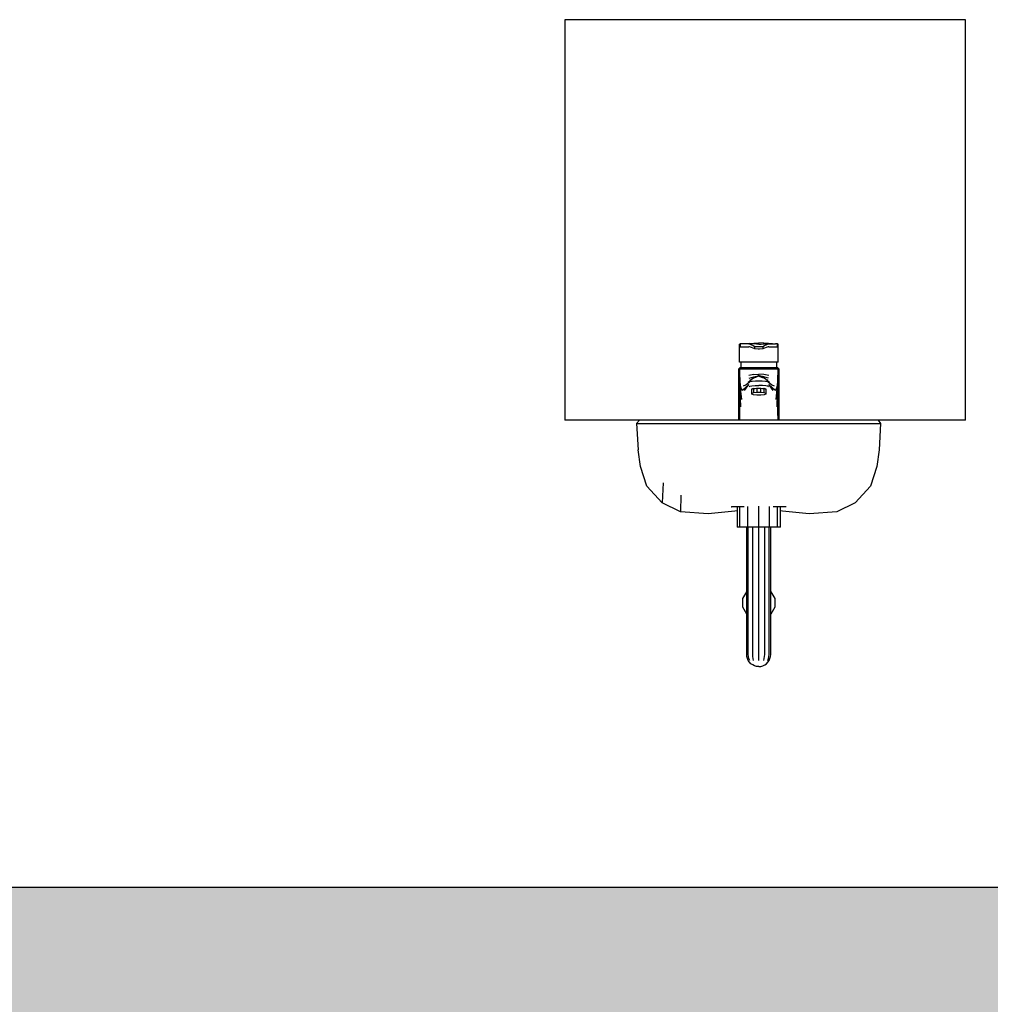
# Model space of a CAD drawing. Header units: metres. Extents: x -1 to 430, y -65 to 31.
# Tile 5 of 36: x 298.75 to 300.2, y -58.48 to -57.01. Entities that reach past the tile are written whole.
import ezdxf

# ---------------------------------------------------------------- set-up
doc = ezdxf.new("R2010")
doc.units = ezdxf.units.M
doc.linetypes.add('CONTINUA', pattern=[0])
doc.layers.add('+++++ CÀLCUL SECCIÓ E', color=7, linetype='CONTINUA', lineweight=25)

msp = doc.modelspace()

# ---------------------------------------------------------------- hatches: boundary and pattern name
at = {"layer": '+++++ CÀLCUL SECCIÓ E', "linetype": 'CONTINUA', "lineweight": 25, "true_color": 0xababab, "transparency": 33554687}
msp.add_hatch(color=253, dxfattribs=at).paths.add_polyline_path([(313.5826, -58.31), (279.9437, -58.31), (279.9437, -58.66), (313.5826, -58.66)])

# ---------------------------------------------------------------- linework, layer by layer
at = {"layer": '+++++ CÀLCUL SECCIÓ E', "color": 7, "linetype": 'CONTINUA', "lineweight": 25, "transparency": 33554687}
for p, q in [((299.5649, -57.01), (299.5649, -57.61)), ((300.1649, -57.01), (299.5649, -57.01)), ((300.1649, -57.61), (300.1649, -57.01)), ((299.841, -57.495), (299.8349, -57.4956)), ((299.841, -57.495), (299.8479, -57.4945)), ((299.8479, -57.4945), (299.8554, -57.494)), ((299.8554, -57.496), (299.8554, -57.494)), ((299.8629, -57.4945), (299.8554, -57.494)), ((299.8698, -57.495), (299.8629, -57.4945)), ((299.8759, -57.4956), (299.8698, -57.495)), ((299.8264, -57.4963), (299.8274, -57.4956)), ((299.8264, -57.523), (299.8264, -57.4963)), ((299.8274, -57.4956), (299.8274, -57.5)), ((299.8274, -57.5), (299.8274, -57.4956)), ((299.8304, -57.4956), (299.8274, -57.4956)), ((299.8274, -57.5), (299.8304, -57.5)), ((299.8404, -57.4956), (299.8304, -57.4956)), ((299.8304, -57.5), (299.8404, -57.5)), ((299.8414, -57.4958), (299.8404, -57.4956)), ((299.8404, -57.4956), (299.8452, -57.4956)), ((299.8414, -57.5), (299.8404, -57.5)), ((299.8414, -57.4958), (299.8446, -57.497)), ((299.8446, -57.501), (299.8414, -57.5)), ((299.8446, -57.497), (299.8468, -57.498)), ((299.8468, -57.502), (299.8446, -57.501)), ((299.8489, -57.4957), (299.8452, -57.4956)), ((299.8468, -57.498), (299.8495, -57.4995)), ((299.8495, -57.503), (299.8468, -57.502)), ((299.8517, -57.4959), (299.8489, -57.4957)), ((299.8495, -57.503), (299.8495, -57.4995)), ((299.8495, -57.4995), (299.8545, -57.4995)), ((299.8545, -57.5035), (299.8495, -57.503)), ((299.8536, -57.4959), (299.8517, -57.4959)), ((299.8549, -57.496), (299.8536, -57.4959)), ((299.8545, -57.4995), (299.8563, -57.4995)), ((299.8563, -57.5035), (299.8545, -57.5035)), ((299.8554, -57.496), (299.8549, -57.496)), ((299.8554, -57.496), (299.8559, -57.496)), ((299.8559, -57.496), (299.8572, -57.4959)), ((299.8563, -57.4995), (299.8613, -57.4995)), ((299.8613, -57.503), (299.8563, -57.5035)), ((299.8572, -57.4959), (299.8591, -57.4959)), ((299.8591, -57.4959), (299.8619, -57.4957)), ((299.8613, -57.4995), (299.864, -57.498)), ((299.8613, -57.4995), (299.8613, -57.503)), ((299.864, -57.502), (299.8613, -57.503)), ((299.8619, -57.4957), (299.8656, -57.4956)), ((299.864, -57.498), (299.8662, -57.497)), ((299.8662, -57.501), (299.864, -57.502)), ((299.8656, -57.4956), (299.8704, -57.4956)), ((299.8662, -57.497), (299.8694, -57.4958)), ((299.8694, -57.5), (299.8662, -57.501)), ((299.8694, -57.4958), (299.8704, -57.4956)), ((299.8704, -57.5), (299.8694, -57.5)), ((299.8704, -57.4956), (299.8804, -57.4956)), ((299.8704, -57.5), (299.8804, -57.5)), ((299.8834, -57.4956), (299.8804, -57.4956)), ((299.8804, -57.5), (299.8834, -57.5)), ((299.8834, -57.5), (299.8834, -57.4956)), ((299.8844, -57.4963), (299.8834, -57.4956)), ((299.8834, -57.5), (299.8834, -57.4956)), ((299.8844, -57.523), (299.8844, -57.4963)), ((299.8274, -57.523), (299.8264, -57.523)), ((299.8303, -57.523), (299.8274, -57.523)), ((299.8284, -57.523), (299.8284, -57.531)), ((299.8349, -57.523), (299.8303, -57.523)), ((299.841, -57.523), (299.8349, -57.523)), ((299.8479, -57.523), (299.841, -57.523)), ((299.8554, -57.523), (299.8479, -57.523)), ((299.8629, -57.523), (299.8554, -57.523)), ((299.8698, -57.523), (299.8629, -57.523)), ((299.8759, -57.523), (299.8698, -57.523)), ((299.8805, -57.523), (299.8759, -57.523)), ((299.8834, -57.523), (299.8805, -57.523)), ((299.8824, -57.531), (299.8824, -57.523)), ((299.8844, -57.523), (299.8834, -57.523)), ((299.8254, -57.533), (299.8274, -57.531)), ((299.8254, -57.61), (299.8254, -57.533)), ((299.8254, -57.533), (299.8265, -57.533)), ((299.8294, -57.533), (299.8265, -57.533)), ((299.8265, -57.533), (299.8265, -57.5398)), ((299.8265, -57.533), (299.8294, -57.533)), ((299.8274, -57.531), (299.8284, -57.531)), ((299.8274, -57.531), (299.8284, -57.531)), ((299.8284, -57.531), (299.8312, -57.531)), ((299.8284, -57.531), (299.8312, -57.531)), ((299.8342, -57.533), (299.8294, -57.533)), ((299.8294, -57.533), (299.8342, -57.533)), ((299.8312, -57.531), (299.8356, -57.531)), ((299.8312, -57.531), (299.8356, -57.531)), ((299.8405, -57.533), (299.8342, -57.533)), ((299.8342, -57.533), (299.8405, -57.533)), ((299.8356, -57.531), (299.8415, -57.531)), ((299.8356, -57.531), (299.8415, -57.531)), ((299.8477, -57.533), (299.8405, -57.533)), ((299.8405, -57.533), (299.8477, -57.533)), ((299.8415, -57.531), (299.8481, -57.531)), ((299.8415, -57.531), (299.8481, -57.531)), ((299.8554, -57.533), (299.8477, -57.533)), ((299.8477, -57.533), (299.8554, -57.533)), ((299.8481, -57.531), (299.8554, -57.531)), ((299.8481, -57.531), (299.8554, -57.531)), ((299.8554, -57.531), (299.8627, -57.531)), ((299.8554, -57.531), (299.8627, -57.531)), ((299.8631, -57.533), (299.8554, -57.533)), ((299.8554, -57.533), (299.8631, -57.533)), ((299.8627, -57.531), (299.8693, -57.531)), ((299.8627, -57.531), (299.8693, -57.531)), ((299.8703, -57.533), (299.8631, -57.533)), ((299.8631, -57.533), (299.8703, -57.533)), ((299.8693, -57.531), (299.8752, -57.531)), ((299.8693, -57.531), (299.8752, -57.531)), ((299.8766, -57.533), (299.8703, -57.533)), ((299.8703, -57.533), (299.8766, -57.533)), ((299.8752, -57.531), (299.8796, -57.531)), ((299.8752, -57.531), (299.8796, -57.531)), ((299.8814, -57.533), (299.8766, -57.533)), ((299.8766, -57.533), (299.8814, -57.533)), ((299.8796, -57.531), (299.8824, -57.531)), ((299.8796, -57.531), (299.8824, -57.531)), ((299.8843, -57.533), (299.8814, -57.533)), ((299.8814, -57.533), (299.8843, -57.533)), ((299.8824, -57.531), (299.8834, -57.531)), ((299.8824, -57.531), (299.8834, -57.531)), ((299.8834, -57.531), (299.8854, -57.533)), ((299.8837, -57.603), (299.8843, -57.533)), ((299.884, -57.551), (299.8843, -57.533)), ((299.8843, -57.533), (299.8843, -57.61)), ((299.8843, -57.533), (299.8854, -57.533)), ((299.8854, -57.533), (299.8854, -57.61)), ((299.8265, -57.61), (299.8265, -57.5398)), ((299.8265, -57.5398), (299.8268, -57.551)), ((299.8271, -57.603), (299.8265, -57.5398)), ((299.8268, -57.551), (299.8275, -57.558)), ((299.8282, -57.59), (299.8268, -57.551)), ((299.8358, -57.557), (299.8414, -57.5523)), ((299.8394, -57.553), (299.8444, -57.549)), ((299.8478, -57.5416), (299.8406, -57.543)), ((299.8408, -57.547), (299.8479, -57.5448)), ((299.8414, -57.5523), (299.8424, -57.5518)), ((299.8435, -57.5497), (299.8418, -57.5505)), ((299.8424, -57.5518), (299.8454, -57.5513)), ((299.8483, -57.5465), (299.8444, -57.549)), ((299.8454, -57.5513), (299.8504, -57.5509)), ((299.8478, -57.5416), (299.8554, -57.5409)), ((299.8479, -57.5448), (299.8545, -57.5437)), ((299.8521, -57.545), (299.8483, -57.5465)), ((299.8546, -57.5441), (299.8489, -57.5463)), ((299.855, -57.5439), (299.8503, -57.546)), ((299.8504, -57.5509), (299.8554, -57.5508)), ((299.8552, -57.5431), (299.8533, -57.5446)), ((299.8551, -57.5434), (299.8544, -57.5441)), ((299.8552, -57.5432), (299.8546, -57.5441)), ((299.8554, -57.5428), (299.8548, -57.544)), ((299.8554, -57.5428), (299.855, -57.5439)), ((299.863, -57.5416), (299.8554, -57.5409)), ((299.8554, -57.5438), (299.8554, -57.5428)), ((299.8558, -57.5439), (299.8554, -57.5428)), ((299.856, -57.544), (299.8554, -57.5428)), ((299.8554, -57.5508), (299.8604, -57.5509)), ((299.8575, -57.5446), (299.8555, -57.5431)), ((299.8562, -57.5441), (299.8556, -57.5432)), ((299.8563, -57.5441), (299.8557, -57.5434)), ((299.8558, -57.5439), (299.8605, -57.546)), ((299.8619, -57.5463), (299.8562, -57.5441)), ((299.8629, -57.5448), (299.8563, -57.5437)), ((299.8625, -57.5465), (299.8587, -57.545)), ((299.8604, -57.5509), (299.8654, -57.5513)), ((299.8664, -57.549), (299.8625, -57.5465)), ((299.87, -57.547), (299.8629, -57.5448)), ((299.8702, -57.543), (299.863, -57.5416)), ((299.8654, -57.5513), (299.8684, -57.5518)), ((299.8664, -57.549), (299.8714, -57.553)), ((299.869, -57.5505), (299.8673, -57.5497)), ((299.8684, -57.5518), (299.8694, -57.5523)), ((299.8694, -57.5523), (299.875, -57.557)), ((299.8826, -57.59), (299.884, -57.551)), ((299.8833, -57.558), (299.884, -57.551)), ((299.8275, -57.558), (299.8289, -57.563)), ((299.8297, -57.579), (299.8275, -57.558)), ((299.8289, -57.563), (299.8304, -57.565)), ((299.8304, -57.565), (299.8344, -57.562)), ((299.8324, -57.5585), (299.8358, -57.557)), ((299.8337, -57.5655), (299.8404, -57.5566)), ((299.8344, -57.562), (299.8404, -57.5566)), ((299.8408, -57.5598), (299.842, -57.5591)), ((299.842, -57.5591), (299.845, -57.5585)), ((299.8448, -57.5631), (299.8458, -57.5628)), ((299.8448, -57.5699), (299.8448, -57.5631)), ((299.8476, -57.5689), (299.8448, -57.5699)), ((299.845, -57.5585), (299.8499, -57.558)), ((299.8466, -57.5628), (299.8458, -57.5628)), ((299.847, -57.5628), (299.8466, -57.5628)), ((299.8474, -57.5627), (299.847, -57.5628)), ((299.8476, -57.5626), (299.8474, -57.5627)), ((299.8476, -57.5626), (299.8476, -57.5689)), ((299.8486, -57.5628), (299.8476, -57.5626)), ((299.8526, -57.5685), (299.8476, -57.5689)), ((299.8497, -57.5628), (299.8486, -57.5628)), ((299.85, -57.5628), (299.8497, -57.5628)), ((299.8499, -57.558), (299.8554, -57.5579)), ((299.8519, -57.5627), (299.85, -57.5628)), ((299.8524, -57.5626), (299.8519, -57.5627)), ((299.8526, -57.5626), (299.8524, -57.5626)), ((299.8526, -57.5626), (299.8526, -57.5685)), ((299.8528, -57.5626), (299.8526, -57.5626)), ((299.8554, -57.5685), (299.8526, -57.5685)), ((299.8554, -57.5627), (299.8528, -57.5626)), ((299.8609, -57.558), (299.8554, -57.5579)), ((299.858, -57.5626), (299.8554, -57.5627)), ((299.8582, -57.5685), (299.8554, -57.5685)), ((299.8582, -57.5626), (299.858, -57.5626)), ((299.8582, -57.5685), (299.8582, -57.5626)), ((299.8584, -57.5626), (299.8582, -57.5626)), ((299.8632, -57.5689), (299.8582, -57.5685)), ((299.8607, -57.5628), (299.8584, -57.5626)), ((299.8611, -57.5628), (299.8607, -57.5628)), ((299.8658, -57.5585), (299.8609, -57.558)), ((299.8622, -57.5628), (299.8611, -57.5628)), ((299.8628, -57.5627), (299.8622, -57.5628)), ((299.8632, -57.5626), (299.8628, -57.5627)), ((299.8632, -57.5689), (299.8632, -57.5626)), ((299.8634, -57.5627), (299.8632, -57.5626)), ((299.866, -57.5699), (299.8632, -57.5689)), ((299.8637, -57.5628), (299.8634, -57.5627)), ((299.8642, -57.5628), (299.8637, -57.5628)), ((299.865, -57.5628), (299.8642, -57.5628)), ((299.865, -57.5628), (299.866, -57.5631)), ((299.8688, -57.5591), (299.8658, -57.5585)), ((299.866, -57.5631), (299.866, -57.5699)), ((299.87, -57.5598), (299.8688, -57.5591)), ((299.8704, -57.5566), (299.8764, -57.562)), ((299.8771, -57.5655), (299.8704, -57.5566)), ((299.875, -57.557), (299.8784, -57.5585)), ((299.8764, -57.562), (299.8804, -57.565)), ((299.8804, -57.565), (299.8819, -57.563)), ((299.8811, -57.579), (299.8833, -57.558)), ((299.8819, -57.563), (299.8833, -57.558)), ((299.8448, -57.571), (299.8448, -57.5699)), ((299.8476, -57.5719), (299.8448, -57.571)), ((299.8526, -57.5724), (299.8476, -57.5719)), ((299.8554, -57.5724), (299.8526, -57.5724)), ((299.8582, -57.5724), (299.8554, -57.5724)), ((299.8632, -57.5719), (299.8582, -57.5724)), ((299.866, -57.571), (299.8632, -57.5719)), ((299.866, -57.5699), (299.866, -57.571)), ((299.6765, -57.61), (299.5649, -57.61)), ((299.6765, -57.61), (299.6724, -57.6147)), ((299.6759, -57.6107), (299.6765, -57.61)), ((299.6765, -57.61), (299.6765, -57.61)), ((299.6778, -57.61), (299.6765, -57.61)), ((299.6819, -57.61), (299.6778, -57.61)), ((299.6898, -57.61), (299.6819, -57.61)), ((299.7022, -57.61), (299.6898, -57.61)), ((299.7193, -57.61), (299.7022, -57.61)), ((299.7405, -57.61), (299.7193, -57.61)), ((299.7657, -57.61), (299.7405, -57.61)), ((299.7939, -57.61), (299.7657, -57.61)), ((299.8241, -57.61), (299.7939, -57.61)), ((299.8552, -57.61), (299.8241, -57.61)), ((299.8269, -57.61), (299.8271, -57.603)), ((299.8863, -57.61), (299.8552, -57.61)), ((299.8837, -57.603), (299.8839, -57.61)), ((299.9164, -57.61), (299.8863, -57.61)), ((299.9446, -57.61), (299.9164, -57.61)), ((299.9698, -57.61), (299.9446, -57.61)), ((299.9911, -57.61), (299.9698, -57.61)), ((300.0081, -57.61), (299.9911, -57.61)), ((300.0205, -57.61), (300.0081, -57.61)), ((300.0284, -57.61), (300.0205, -57.61)), ((300.0326, -57.61), (300.0284, -57.61)), ((300.0338, -57.61), (300.0326, -57.61)), ((300.0339, -57.61), (300.0338, -57.61)), ((300.0339, -57.61), (300.0377, -57.6147)), ((300.1649, -57.61), (300.0339, -57.61)), ((299.6724, -57.6147), (299.6737, -57.6147)), ((299.6724, -57.6147), (299.6748, -57.6542)), ((299.6737, -57.6147), (299.6779, -57.6147)), ((299.6779, -57.6147), (299.686, -57.6147)), ((299.686, -57.6147), (299.6987, -57.6147)), ((299.6987, -57.6147), (299.7161, -57.6147)), ((299.7161, -57.6147), (299.7378, -57.6147)), ((299.7378, -57.6147), (299.7635, -57.6147)), ((299.7635, -57.6147), (299.7923, -57.6147)), ((299.7923, -57.6147), (299.8231, -57.6147)), ((299.8231, -57.6147), (299.8548, -57.6147)), ((299.8548, -57.6147), (299.8865, -57.6147)), ((299.8865, -57.6147), (299.9173, -57.6147)), ((299.9173, -57.6147), (299.9461, -57.6147)), ((299.9461, -57.6147), (299.9718, -57.6147)), ((299.9718, -57.6147), (299.9935, -57.6147)), ((299.9935, -57.6147), (300.0109, -57.6147)), ((300.0109, -57.6147), (300.0236, -57.6147)), ((300.0236, -57.6147), (300.0317, -57.6147)), ((300.0317, -57.6147), (300.0359, -57.6147)), ((300.0377, -57.6147), (300.0355, -57.6542)), ((300.0359, -57.6147), (300.0372, -57.6147)), ((300.0372, -57.6147), (300.0377, -57.6147)), ((299.6781, -57.6795), (299.6748, -57.6542)), ((300.0355, -57.6542), (300.0322, -57.6795)), ((299.6878, -57.7087), (299.6781, -57.6795)), ((300.0322, -57.6795), (300.0225, -57.7087)), ((299.7106, -57.734), (299.6878, -57.7087)), ((299.7122, -57.7036), (299.7106, -57.734)), ((300.0225, -57.7087), (299.9997, -57.734)), ((299.7387, -57.7224), (299.7382, -57.7472)), ((299.7382, -57.7472), (299.7106, -57.734)), ((299.8194, -57.7462), (299.7796, -57.75)), ((299.814, -57.7399), (299.8143, -57.7399)), ((299.8152, -57.7399), (299.8143, -57.7399)), ((299.817, -57.7399), (299.8152, -57.7399)), ((299.8199, -57.7399), (299.817, -57.7399)), ((299.8227, -57.746), (299.8194, -57.7462)), ((299.8238, -57.7399), (299.8199, -57.7399)), ((299.8227, -57.7399), (299.8227, -57.77)), ((299.8287, -57.7399), (299.8238, -57.7399)), ((299.827, -57.77), (299.827, -57.7399)), ((299.8336, -57.7399), (299.8287, -57.7399)), ((299.8389, -57.77), (299.8389, -57.7393)), ((299.8552, -57.77), (299.8552, -57.7388)), ((299.8714, -57.77), (299.8714, -57.7393)), ((299.8816, -57.7399), (299.8767, -57.7399)), ((299.8865, -57.7399), (299.8816, -57.7399)), ((299.8833, -57.77), (299.8833, -57.7399)), ((299.8904, -57.7399), (299.8865, -57.7399)), ((299.8876, -57.77), (299.8876, -57.7399)), ((299.8909, -57.7462), (299.8876, -57.746)), ((299.8933, -57.7399), (299.8904, -57.7399)), ((299.9307, -57.75), (299.8909, -57.7462)), ((299.8951, -57.7399), (299.8933, -57.7399)), ((299.896, -57.7399), (299.8951, -57.7399)), ((299.8963, -57.7399), (299.896, -57.7399)), ((299.9997, -57.734), (299.9721, -57.7472)), ((299.7796, -57.75), (299.7382, -57.7472)), ((299.9721, -57.7472), (299.9307, -57.75)), ((299.827, -57.77), (299.8227, -57.77)), ((299.8389, -57.77), (299.827, -57.77)), ((299.8372, -57.961), (299.8372, -57.77)), ((299.8552, -57.77), (299.8389, -57.77)), ((299.8396, -57.961), (299.8396, -57.77)), ((299.8462, -57.961), (299.8462, -57.7699)), ((299.8552, -57.961), (299.8552, -57.77)), ((299.8714, -57.77), (299.8552, -57.77)), ((299.8642, -57.961), (299.8642, -57.7699)), ((299.8707, -57.961), (299.8707, -57.77)), ((299.8833, -57.77), (299.8714, -57.77)), ((299.8732, -57.961), (299.8732, -57.77)), ((299.8876, -57.77), (299.8833, -57.77)), ((299.8312, -57.8772), (299.8372, -57.8669)), ((299.8312, -57.8901), (299.8312, -57.8772)), ((299.8732, -57.8669), (299.8792, -57.8772)), ((299.8792, -57.8772), (299.8792, -57.8901)), ((299.8372, -57.9005), (299.8312, -57.8901)), ((299.8792, -57.8901), (299.8732, -57.9005)), ((299.8374, -57.9642), (299.8372, -57.961)), ((299.8382, -57.9672), (299.8374, -57.9642)), ((299.8396, -57.97), (299.8382, -57.9672)), ((299.8398, -57.9642), (299.8396, -57.961)), ((299.8405, -57.9672), (299.8398, -57.9642)), ((299.8417, -57.97), (299.8405, -57.9672)), ((299.8463, -57.9642), (299.8462, -57.961)), ((299.8467, -57.9672), (299.8463, -57.9642)), ((299.8474, -57.97), (299.8467, -57.9672)), ((299.8552, -57.9642), (299.8552, -57.961)), ((299.8552, -57.9672), (299.8552, -57.9642)), ((299.8552, -57.97), (299.8552, -57.9672)), ((299.863, -57.97), (299.8636, -57.9672)), ((299.8636, -57.9672), (299.864, -57.9642)), ((299.864, -57.9642), (299.8642, -57.961)), ((299.8687, -57.97), (299.8698, -57.9672)), ((299.8698, -57.9672), (299.8705, -57.9642)), ((299.8705, -57.9642), (299.8707, -57.961)), ((299.8707, -57.97), (299.8721, -57.9672)), ((299.8721, -57.9672), (299.8729, -57.9642)), ((299.8729, -57.9642), (299.8732, -57.961)), ((299.8414, -57.9726), (299.8396, -57.97)), ((299.8436, -57.9748), (299.8414, -57.9726)), ((299.8462, -57.9766), (299.8436, -57.9748)), ((299.849, -57.9779), (299.8462, -57.9766)), ((299.852, -57.9788), (299.849, -57.9779)), ((299.8552, -57.979), (299.852, -57.9788)), ((299.8552, -57.979), (299.8583, -57.9788)), ((299.8583, -57.9788), (299.8613, -57.9779)), ((299.8613, -57.9779), (299.8642, -57.9766)), ((299.8642, -57.9766), (299.8667, -57.9748)), ((299.8667, -57.9748), (299.8689, -57.9726)), ((299.8689, -57.9726), (299.8707, -57.97)), ((300.3517, -58.31), (295.9384, -58.31))]:
    msp.add_line(p, q, dxfattribs=at)

doc.saveas('drawing.dxf')
